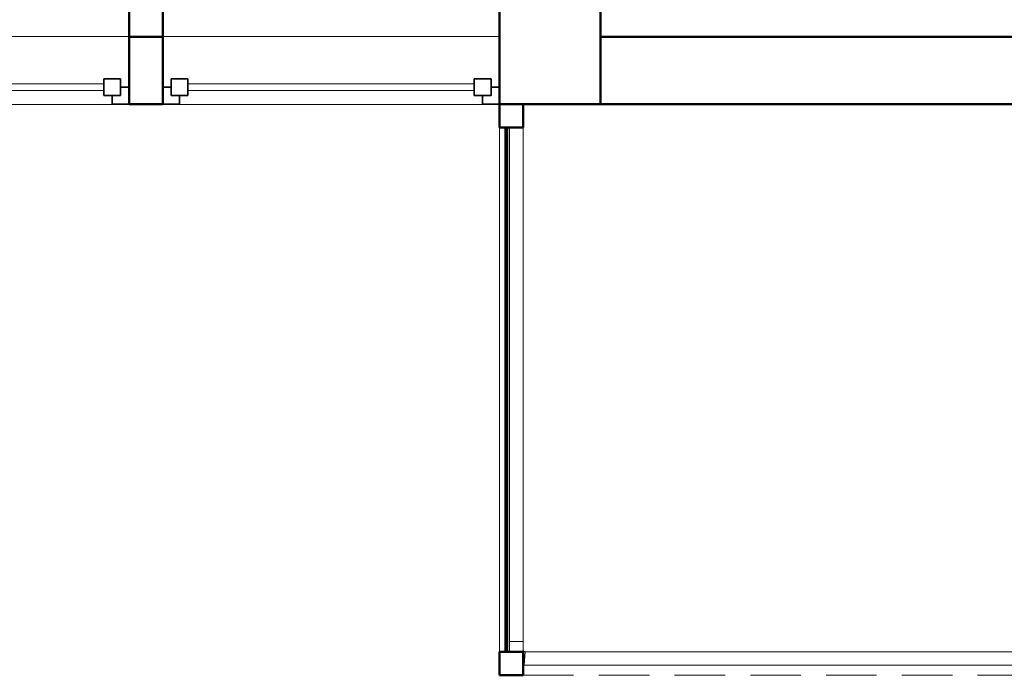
# Model space of a CAD drawing. Header units: millimetres. Extents: x -6579 to 21413, y 4748 to 42777.
# Tile 40 of 79: x 14842 to 17766, y 33779 to 35726. Entities that reach past the tile are written whole.
import ezdxf

# ---------------------------------------------------------------- set-up
doc = ezdxf.new("R2010")
doc.units = ezdxf.units.MM
doc.linetypes.add('ADSK_Штриховая_ш3 п1_5', pattern=[225, 150, -75])
for name, color, linetype, lineweight in [('A-COLS-____-MCUT', 52, 'Continuous', 50), ('A-COLS-____-OTLN', 52, 'Continuous', 20), ('A-DETL-____-MBND', 5, 'ADSK_Штриховая_ш3 п1_5', 20), ('A-GENM-____-MCUT', 13, 'Continuous', 50), ('A-GENM-____-OTLN', 13, 'Continuous', 20), ('A-GLAZ-____-MCUT', 151, 'Continuous', 35), ('A-GLAZ-____-OTLN', 151, 'Continuous', 20), ('A-PART-____-OTLN', 2, 'Continuous', 20), ('A-WALL-____-MCUT', 113, 'Continuous', 50), ('A-WALL-____-OTLN', 113, 'Continuous', 20), ('Ограждение', 7, 'Continuous', 20)]:
    doc.layers.add(name, color=color, linetype=linetype, lineweight=lineweight)

# ---------------------------------------------------------------- blocks, each defined once
blk = doc.blocks.new('Прямая форма - 83 new-611895-В_Этаж 03_Отопление')
at = {"layer": 'A-WALL-____-MCUT', "color": 9}
for p, q in [((0, 2.5), (0, -2.5)), ((1556.4, 2.5), (0, 2.5)), ((1556.4, -2.5), (1556.4, 2.5)), ((0, -2.5), (1556.4, -2.5))]:
    blk.add_line(p, q, dxfattribs=at)
blk = doc.blocks.new('Прямая форма - SW - 011-611896-В_Этаж 03_Отопление')
blk.add_blockref('Прямая форма - 83 new-611895-В_Этаж 03_Отопление', (0, 0))
blk = doc.blocks.new('Прямая форма - 83 new-611945-В_Этаж 03_Отопление')
at = {"layer": 'A-COLS-____-MCUT', "color": 9}
for p, q in [((35, 35), (-35, 35)), ((-35, 35), (-35, -35)), ((35, -35), (35, 35)), ((-35, -35), (35, -35))]:
    blk.add_line(p, q, dxfattribs=at)
blk = doc.blocks.new('Прямая форма - CRE - 003-611946-В_Этаж 03_Отопление')
blk.add_blockref('Прямая форма - 83 new-611945-В_Этаж 03_Отопление', (0, 0))
blk = doc.blocks.new('Прямая форма - 83 new-611985-В_Этаж 03_Отопление')
at = {"layer": 'A-WALL-____-MCUT', "color": 9}
for p, q in [((1900, 50), (200, 50)), ((200, 50), (200, -50)), ((1900, -50), (1900, 50)), ((200, -50), (1900, -50))]:
    blk.add_line(p, q, dxfattribs=at)
blk = doc.blocks.new('Прямая форма - SW - 010-611986-В_Этаж 03_Отопление')
blk.add_blockref('Прямая форма - 83 new-611985-В_Этаж 03_Отопление', (0, 0))
blk = doc.blocks.new('Прямая форма - 83 new-612017-В_Этаж 03_Отопление')
at = {"layer": 'A-DETL-____-MBND', "color": 253}
blk.add_line((5770, -8996.4), (9300, -8996.4), dxfattribs=at)
blk = doc.blocks.new('Прямая форма - SLA - 012-612018-В_Этаж 03_Отопление')
blk.add_blockref('Прямая форма - 83 new-612017-В_Этаж 03_Отопление', (0, 0))
blk = doc.blocks.new('Прямая форма - 83 new-609513-В_Этаж 03_Отопление')
at = {"layer": 'A-GLAZ-____-MCUT', "color": 53}
for p, q in [((-475, 0), (-500, 0)), ((-500, 0), (-500, -50)), ((-425, 25), (-475, 25)), ((-475, 25), (-475, -25)), ((-475, -25), (-475, 0)), ((-425, -25), (-425, 25)), ((475, 25), (425, 25)), ((425, 25), (425, -25)), ((475, -25), (475, 25)), ((500, 0), (475, 0)), ((475, 0), (475, -25)), ((500, -50), (500, 0)), ((-475, -25), (-425, -25)), ((-450, -25), (-475, -25)), ((-450, -50), (-450, -25)), ((425, -25), (475, -25)), ((475, -25), (450, -25)), ((450, -25), (450, -50)), ((-500, -50), (-450, -50)), ((450, -50), (500, -50))]:
    blk.add_line(p, q, dxfattribs=at)
at = {"layer": 'A-GLAZ-____-OTLN', "color": 253}
for p, q in [((425, 10), (-425, 10)), ((-425, -10), (425, -10))]:
    blk.add_line(p, q, dxfattribs=at)
blk = doc.blocks.new('Прямая форма - WD - 003-612030-В_Этаж 03_Отопление')
blk.add_blockref('Прямая форма - 83 new-609513-В_Этаж 03_Отопление', (500, 50))
blk = doc.blocks.new('Прямая форма - 83 new-612045-В_Этаж 03_Отопление')
at = {"layer": 'A-COLS-____-MCUT', "color": 9}
for p, q in [((26910.3, 35775.8), (26610.3, 35775.8)), ((26610.3, 35775.8), (26610.3, 35475.8)), ((26910.3, 35475.8), (26910.3, 35775.8)), ((26610.3, 35475.8), (26910.3, 35475.8))]:
    blk.add_line(p, q, dxfattribs=at)
blk = doc.blocks.new('Прямая форма - CRE - 002-612046-В_Этаж 03_Отопление')
blk.add_blockref('Прямая форма - 83 new-612045-В_Этаж 03_Отопление', (-26760.3, -35625.8))
blk = doc.blocks.new('Прямая форма - CRE - 002-612721-В_Этаж 03_Отопление')
blk.add_blockref('Прямая форма - 83 new-612045-В_Этаж 03_Отопление', (-26760.3, -35625.8))
blk = doc.blocks.new('Прямая форма - 83 new-612732-В_Этаж 03_Отопление')
at = {"layer": 'A-WALL-____-MCUT', "color": 9}
for p, q in [((3300, 0), (2007.4, 0)), ((3300, -200), (3300, 0)), ((4700, 0), (4600, 0)), ((4600, 0), (4600, -200)), ((4700, -200), (4700, 0)), ((2007.4, -200), (3300, -200)), ((4600, -200), (4700, -200))]:
    blk.add_line(p, q, dxfattribs=at)
blk = doc.blocks.new('Прямая форма - SW - 007-612733-В_Этаж 03_Отопление')
blk.add_blockref('Прямая форма - 83 new-612732-В_Этаж 03_Отопление', (0, 0))
blk = doc.blocks.new('Family - WD - 003-612735-В_Этаж 03_Отопление')
at = {"layer": 'A-GENM-____-MCUT', "lineweight": 9}
for p, q in [((500, 1), (-500, 1)), ((-500, 1), (-500, -201)), ((500, -201), (500, 1)), ((-500, -201), (500, -201))]:
    blk.add_line(p, q, dxfattribs=at)
blk = doc.blocks.new('Family - WD - 003-612737-В_Этаж 03_Отопление')
at = {"layer": 'A-GENM-____-MCUT', "lineweight": 9}
for p, q in [((500, 1), (-500, 1)), ((-500, 1), (-500, -201)), ((500, -201), (500, 1)), ((-500, -201), (500, -201))]:
    blk.add_line(p, q, dxfattribs=at)
blk = doc.blocks.new('Прямая форма - WD - 003-612840-В_Этаж 03_Отопление')
blk.add_blockref('Прямая форма - 83 new-609513-В_Этаж 03_Отопление', (500, 50))
blk = doc.blocks.new('Прямая форма - 83 new-612850-В_Этаж 03_Отопление')
at = {"layer": 'A-GENM-____-OTLN', "lineweight": 9}
blk.add_line((-70, 1556.4), (-70, 0), dxfattribs=at)
blk = doc.blocks.new('Прямая форма - SLA - 049-612851-В_Этаж 03_Отопление')
blk.add_blockref('Прямая форма - 83 new-612850-В_Этаж 03_Отопление', (0, 0))
blk = doc.blocks.new('Прямая форма - 83 new-612943-В_Этаж 03_Отопление')
at = {"layer": 'Ограждение', "color": 253}
for p, q in [((73.7, -1666.4), (76.3, -1626.4)), ((76.3, -1626.4), (3600, -1626.4)), ((73.7, -1666.4), (3600, -1666.4))]:
    blk.add_line(p, q, dxfattribs=at)
blk = doc.blocks.new('Прямая форма - Steel - Structural-612944-В_Этаж 03_Отопление')
blk.add_blockref('Прямая форма - 83 new-612943-В_Этаж 03_Отопление', (0, 0))
blk = doc.blocks.new('Прямая форма - 83 new-612961-В_Этаж 03_Отопление')
at = {"layer": 'Ограждение', "color": 253}
blk.add_line((73.7, -1666.4), (70, -1666.4), dxfattribs=at)
blk = doc.blocks.new('Прямая форма - Steel - Structural-612962-В_Этаж 03_Отопление')
blk.add_blockref('Прямая форма - 83 new-612961-В_Этаж 03_Отопление', (0, 0))
blk = doc.blocks.new('Прямая форма - 83 new-612981-В_Этаж 03_Отопление')
at = {"layer": 'Ограждение', "color": 253}
for p, q in [((30, -1596.4), (30, -70)), ((70, -1596.4), (70, -70)), ((70, -1596.4), (30, -1596.4))]:
    blk.add_line(p, q, dxfattribs=at)
blk = doc.blocks.new('Прямая форма - Steel - Structural-612982-В_Этаж 03_Отопление')
blk.add_blockref('Прямая форма - 83 new-612981-В_Этаж 03_Отопление', (0, 0))
blk = doc.blocks.new('Прямая форма - 83 new-612993-В_Этаж 03_Отопление')
at = {"layer": 'Ограждение', "color": 253}
for p, q in [((70, -1596.4), (30, -1596.4)), ((30, -1596.4), (30, -1622.8)), ((70, -1620.1), (70, -1596.4)), ((30, -1622.8), (30.5, -1626.4)), ((70.3, -1622.7), (70, -1620.1)), ((70.8, -1623.9), (70.3, -1622.7)), ((71.6, -1624.9), (70.8, -1623.9)), ((72.6, -1625.6), (71.6, -1624.9)), ((73.8, -1626.1), (72.6, -1625.6)), ((76.3, -1626.4), (73.7, -1666.4)), ((76.3, -1626.4), (73.8, -1626.1)), ((73.7, -1666.4), (70, -1666))]:
    blk.add_line(p, q, dxfattribs=at)
blk = doc.blocks.new('Прямая форма - Steel - Structural-612994-В_Этаж 03_Отопление')
blk.add_blockref('Прямая форма - 83 new-612993-В_Этаж 03_Отопление', (0, 0))
blk = doc.blocks.new('Прямая форма - RAILING - 005-613159-В_Этаж 03_Отопление')
for name in ['Прямая форма - Steel - Structural-612982-В_Этаж 03_Отопление', 'Прямая форма - Steel - Structural-612994-В_Этаж 03_Отопление', 'Прямая форма - Steel - Structural-612944-В_Этаж 03_Отопление', 'Прямая форма - Steel - Structural-612962-В_Этаж 03_Отопление']:
    blk.add_blockref(name, (0, 0))
blk = doc.blocks.new('Family - 83 new-613233-В_Этаж 03_Отопление')
at = {"layer": 'A-PART-____-OTLN', "color": 253}
for p, q in [((73.7, -1666.4), (76.3, -1626.4)), ((76.3, -1626.4), (3600, -1626.4)), ((73.7, -1666.4), (3600, -1666.4))]:
    blk.add_line(p, q, dxfattribs=at)
blk = doc.blocks.new('Family - Steel - Structural-613234-В_Этаж 03_Отопление')
blk.add_blockref('Family - 83 new-613233-В_Этаж 03_Отопление', (0, 0))
blk = doc.blocks.new('Family - 83 new-613260-В_Этаж 03_Отопление')
at = {"layer": 'A-PART-____-OTLN', "color": 253}
blk.add_line((73.7, -1666.4), (70, -1666.4), dxfattribs=at)
blk = doc.blocks.new('Family - Steel - Structural-613261-В_Этаж 03_Отопление')
blk.add_blockref('Family - 83 new-613260-В_Этаж 03_Отопление', (0, 0))
blk = doc.blocks.new('Family - 83 new-613290-В_Этаж 03_Отопление')
at = {"layer": 'A-PART-____-OTLN', "color": 253}
for p, q in [((30, -1596.4), (30, -70)), ((70, -1596.4), (70, -70)), ((70, -1596.4), (30, -1596.4))]:
    blk.add_line(p, q, dxfattribs=at)
blk = doc.blocks.new('Family - Steel - Structural-613291-В_Этаж 03_Отопление')
blk.add_blockref('Family - 83 new-613290-В_Этаж 03_Отопление', (0, 0))
blk = doc.blocks.new('Family - 83 new-613308-В_Этаж 03_Отопление')
at = {"layer": 'A-PART-____-OTLN', "color": 253}
for p, q in [((70, -1596.4), (30, -1596.4)), ((30, -1596.4), (30, -1622.8)), ((70, -1620.1), (70, -1596.4)), ((30, -1622.8), (30.5, -1626.4)), ((70.3, -1622.7), (70, -1620.1)), ((70.8, -1623.9), (70.3, -1622.7)), ((71.6, -1624.9), (70.8, -1623.9)), ((72.6, -1625.6), (71.6, -1624.9)), ((73.8, -1626.1), (72.6, -1625.6)), ((76.3, -1626.4), (73.7, -1666.4)), ((76.3, -1626.4), (73.8, -1626.1)), ((73.7, -1666.4), (70, -1666))]:
    blk.add_line(p, q, dxfattribs=at)
blk = doc.blocks.new('Family - Steel - Structural-613309-В_Этаж 03_Отопление')
blk.add_blockref('Family - 83 new-613308-В_Этаж 03_Отопление', (0, 0))
blk = doc.blocks.new('Прямая форма - 83 new-613591-В_Этаж 03_Отопление')
at = {"layer": 'A-COLS-____-MCUT', "color": 9}
for p, q in [((35, 35), (-35, 35)), ((-35, 35), (-35, -35)), ((35, -35), (35, 35)), ((-35, -35), (35, -35))]:
    blk.add_line(p, q, dxfattribs=at)
blk = doc.blocks.new('Прямая форма - CRE - 003-613592-В_Этаж 03_Отопление')
blk.add_blockref('Прямая форма - 83 new-613591-В_Этаж 03_Отопление', (0, 0))
blk = doc.blocks.new('83 new_ifc_RVT-1-В_Этаж 03_Отопление')
at = {"layer": 'A-COLS-____-OTLN', "color": 253, "lineweight": 20}
for name in ['Прямая форма - CRE - 002-612046-В_Этаж 03_Отопление', 'Прямая форма - CRE - 002-612721-В_Этаж 03_Отопление']:
    blk.add_blockref(name, (26760.3, 35625.8), dxfattribs=at)
at = {"layer": 'A-COLS-____-OTLN', "color": 253, "lineweight": 20, "rotation": 270}
for name, p in [('Прямая форма - CRE - 003-611946-В_Этаж 03_Отопление', (26645.3, 35440.8)), ('Прямая форма - CRE - 003-613592-В_Этаж 03_Отопление', (26645.3, 33814.4))]:
    blk.add_blockref(name, p, dxfattribs=at)
at = {"layer": 'A-GENM-____-OTLN', "color": 253, "lineweight": 20}
for name, p in [('Прямая форма - SLA - 012-612018-В_Этаж 03_Отопление', (20910.3, 42775.8)), ('Прямая форма - SLA - 049-612851-В_Этаж 03_Отопление', (26680.3, 33849.4))]:
    blk.add_blockref(name, p, dxfattribs=at)
at = {"layer": 'A-GENM-____-OTLN', "color": 253, "lineweight": 20, "rotation": 180}
for name, p in [('Family - WD - 003-612737-В_Этаж 03_Отопление', (25010.3, 35475.8)), ('Family - WD - 003-612735-В_Этаж 03_Отопление', (26110.3, 35475.8))]:
    blk.add_blockref(name, p, dxfattribs=at)
at = {"layer": 'A-GLAZ-____-OTLN', "color": 253, "lineweight": 20}
for name, p in [('Прямая форма - WD - 003-612840-В_Этаж 03_Отопление', (24510.3, 35475.8)), ('Прямая форма - WD - 003-612030-В_Этаж 03_Отопление', (25610.3, 35475.8))]:
    blk.add_blockref(name, p, dxfattribs=at)
at = {"layer": 'A-PART-____-OTLN', "color": 253, "lineweight": 20}
for name in ['Family - Steel - Structural-613291-В_Этаж 03_Отопление', 'Family - Steel - Structural-613309-В_Этаж 03_Отопление', 'Family - Steel - Structural-613234-В_Этаж 03_Отопление', 'Family - Steel - Structural-613261-В_Этаж 03_Отопление']:
    blk.add_blockref(name, (26610.3, 35475.8), dxfattribs=at)
at = {"layer": 'A-WALL-____-OTLN', "color": 253, "lineweight": 20}
for name, p, rotation in [('Прямая форма - SW - 010-611986-В_Этаж 03_Отопление', (25560.3, 35475.8), 90), ('Прямая форма - SW - 007-612733-В_Этаж 03_Отопление', (30210.3, 35475.8), 180), ('Прямая форма - SW - 011-611896-В_Этаж 03_Отопление', (26630.6, 35405.8), 270)]:
    blk.add_blockref(name, p, dxfattribs=dict(at, rotation=rotation))
at = {"layer": 'Ограждение', "color": 253, "lineweight": 20}
blk.add_blockref('Прямая форма - RAILING - 005-613159-В_Этаж 03_Отопление', (26610.3, 35475.8), dxfattribs=at)

msp = doc.modelspace()

# ---------------------------------------------------------------- block references
at = {"lineweight": 9}
msp.add_blockref('83 new_ifc_RVT-1-В_Этаж 03_Отопление', (-10343.4, 0), dxfattribs=at)

doc.saveas('drawing.dxf')
